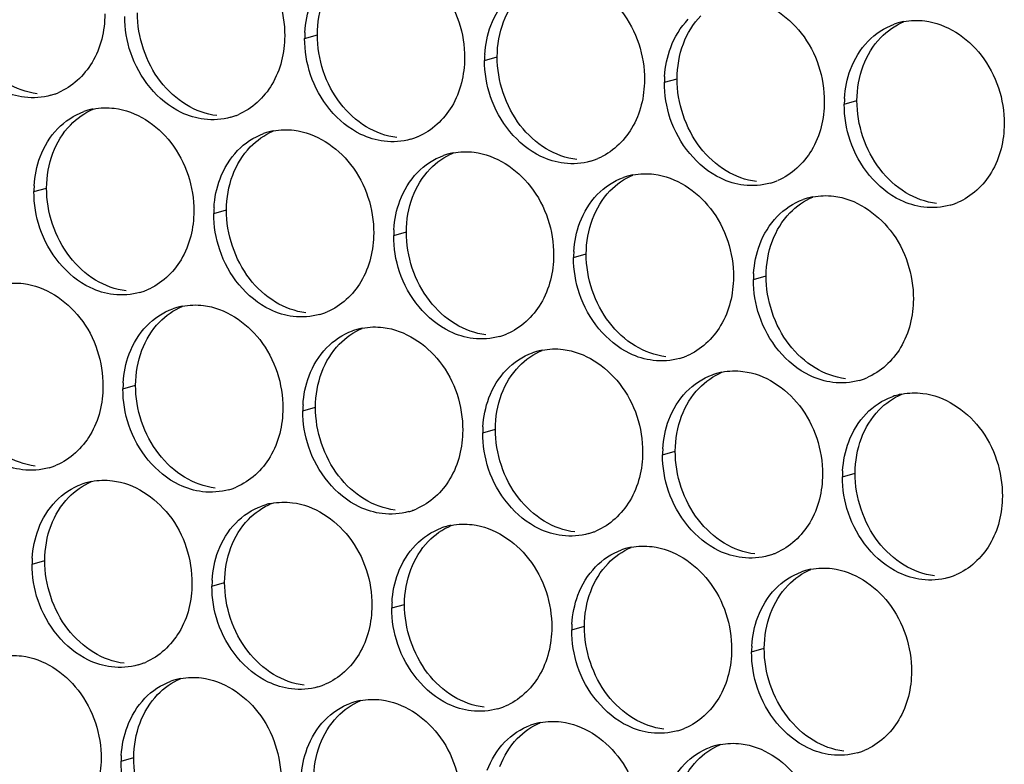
# Paper-space layout '45651_1_3' of a CAD drawing. Header units: millimetres. Extents: x -231 to 594, y 0 to 420.
# Tile 227 of 247: x 145.95 to 154.27, y 266.06 to 272.35. Entities that reach past the tile are written whole.
import ezdxf

# ---------------------------------------------------------------- set-up
doc = ezdxf.new("R2010")
doc.units = ezdxf.units.MM
doc.header["$LTSCALE"] = 32.67
doc.layers.add('02___PRT_ALL_AXES', color=7, linetype='CONTINUOUS')

psp = doc.layouts.new('45651_1_3')

# ---------------------------------------------------------------- linework, layer by layer
at = {"layer": '02___PRT_ALL_AXES', "color": 7, "linetype": 'CONTINUOUS'}
for p, q in [((148.362, 272.1909), (148.4692, 272.2216)), ((149.8816, 272.0054), (149.9888, 272.0361)), ((151.4012, 271.8199), (151.5084, 271.8506)), ((152.9208, 271.6345), (153.028, 271.6651)), ((146.0749, 270.8967), (146.1821, 270.9273)), ((147.5945, 270.7112), (147.7017, 270.7419)), ((149.1141, 270.5257), (149.2213, 270.5564)), ((150.6336, 270.3402), (150.7408, 270.3709)), ((152.1532, 270.1548), (152.2604, 270.1854)), ((146.8269, 269.2315), (146.9341, 269.2622)), ((148.3465, 269.046), (148.4537, 269.0767)), ((149.8661, 268.8605), (149.9733, 268.8912)), ((151.3857, 268.6751), (151.4929, 268.7057)), ((152.9052, 268.4896), (153.0124, 268.5203)), ((146.0593, 267.7518), (146.1665, 267.7825)), ((147.5789, 267.5663), (147.6861, 267.597)), ((149.0985, 267.3808), (149.2057, 267.4115)), ((150.6181, 267.1953), (150.7253, 267.226)), ((152.1377, 267.0099), (152.2449, 267.0405)), ((146.8114, 266.0866), (146.9186, 266.1173))]:
    psp.add_line(p, q, dxfattribs=at)
at = {"layer": '02___PRT_ALL_AXES', "color": 3, "linetype": 'CONTINUOUS'}
for centre, radius, start, end in [((153.5276, 271.7904), 0.5519, 100.97724, 105.93831), ((153.5262, 271.7955), 0.5467, 105.94061, 109.76751), ((149.2539, 272.1865), 0.8918, 176.51802, 179.71686), ((150.7734, 272.001), 0.8918, 176.51802, 179.71686), ((152.293, 271.8155), 0.8918, 176.51802, 179.71686), ((146.0682, 272.236), 0.5467, 285.94061, 289.76751), ((146.0677, 272.2373), 0.5481, 289.77289, 292.73686), ((153.8126, 271.6301), 0.8918, 176.51802, 179.71686), ((146.6803, 271.0577), 0.5467, 105.94061, 109.76751), ((146.6817, 271.0526), 0.5519, 100.97724, 105.93831), ((147.5878, 272.0505), 0.5467, 285.94061, 289.76751), ((147.5873, 272.0518), 0.5481, 289.77289, 292.73686), ((148.1999, 270.8722), 0.5467, 105.94061, 109.76751), ((148.2013, 270.8672), 0.5519, 100.97724, 105.93831), ((149.1074, 271.865), 0.5467, 285.94061, 289.76751), ((149.1068, 271.8664), 0.5481, 289.77289, 292.73686), ((149.7195, 270.6867), 0.5467, 105.94061, 109.76751), ((149.7209, 270.6817), 0.5519, 100.97724, 105.93831), ((150.6264, 271.6809), 0.5481, 289.77289, 292.73686), ((150.627, 271.6796), 0.5467, 285.94061, 289.76751), ((151.2391, 270.5012), 0.5467, 105.94061, 109.76751), ((151.2405, 270.4962), 0.5519, 100.97724, 105.93831), ((146.9667, 270.8923), 0.8918, 176.51802, 179.71686), ((152.1465, 271.4941), 0.5467, 285.94061, 289.76751), ((152.146, 271.4954), 0.5481, 289.77289, 292.73686), ((152.7586, 270.3158), 0.5467, 105.94061, 109.76751), ((152.76, 270.3107), 0.5519, 100.97724, 105.93831), ((148.4863, 270.7068), 0.8918, 176.51802, 179.71686), ((153.6661, 271.3086), 0.5467, 285.94061, 289.76751), ((153.6656, 271.3099), 0.5481, 289.77289, 292.73686), ((150.0059, 270.5213), 0.8918, 176.51802, 179.71686), ((151.5255, 270.3358), 0.8918, 176.51802, 179.71686), ((153.0451, 270.1504), 0.8918, 176.51802, 179.71686), ((146.8202, 270.5708), 0.5467, 285.94061, 289.76751), ((146.8197, 270.5721), 0.5481, 289.77289, 292.73686), ((147.4323, 269.3925), 0.5467, 105.94061, 109.76751), ((147.4337, 269.3874), 0.5519, 100.97724, 105.93831), ((148.3398, 270.3853), 0.5467, 285.94061, 289.76751), ((148.3393, 270.3866), 0.5481, 289.77289, 292.73686), ((148.9519, 269.207), 0.5467, 105.94061, 109.76751), ((148.9533, 269.202), 0.5519, 100.97724, 105.93831), ((149.8594, 270.1999), 0.5467, 285.94061, 289.76751), ((149.8589, 270.2012), 0.5481, 289.77289, 292.73686), ((150.4715, 269.0215), 0.5467, 105.94061, 109.76751), ((150.4729, 269.0165), 0.5519, 100.97724, 105.93831), ((151.3784, 270.0157), 0.5481, 289.77289, 292.73686), ((151.379, 270.0144), 0.5467, 285.94061, 289.76751), ((151.9911, 268.836), 0.5467, 105.94061, 109.76751), ((151.9925, 268.831), 0.5519, 100.97724, 105.93831), ((147.7187, 269.2271), 0.8918, 176.51802, 179.71686), ((152.8986, 269.8289), 0.5467, 285.94061, 289.76751), ((152.898, 269.8302), 0.5481, 289.77289, 292.73686), ((153.5107, 268.6506), 0.5467, 105.94061, 109.76751), ((153.5121, 268.6455), 0.5519, 100.97724, 105.93831), ((149.2383, 269.0416), 0.8918, 176.51802, 179.71686), ((150.7579, 268.8561), 0.8918, 176.51802, 179.71686), ((152.2775, 268.6706), 0.8918, 176.51802, 179.71686), ((146.0521, 269.0924), 0.5481, 289.77289, 292.73686), ((146.0527, 269.0911), 0.5467, 285.94061, 289.76751), ((153.7971, 268.4852), 0.8918, 176.51802, 179.71686), ((146.6648, 267.9128), 0.5467, 105.94061, 109.76751), ((146.6662, 267.9077), 0.5519, 100.97724, 105.93831), ((147.5722, 268.9056), 0.5467, 285.94061, 289.76751), ((147.5717, 268.9069), 0.5481, 289.77289, 292.73686), ((148.1858, 267.7223), 0.5519, 100.97724, 105.93831), ((148.1843, 267.7273), 0.5467, 105.94061, 109.76751), ((149.0918, 268.7201), 0.5467, 285.94061, 289.76751), ((149.0913, 268.7215), 0.5481, 289.77289, 292.73686), ((149.7039, 267.5418), 0.5467, 105.94061, 109.76751), ((149.7053, 267.5368), 0.5519, 100.97724, 105.93831), ((150.6114, 268.5347), 0.5467, 285.94061, 289.76751), ((150.6109, 268.536), 0.5481, 289.77289, 292.73686), ((151.2235, 267.3563), 0.5467, 105.94061, 109.76751), ((151.2249, 267.3513), 0.5519, 100.97724, 105.93831), ((152.1305, 268.3505), 0.5481, 289.77289, 292.73686), ((146.9512, 267.7474), 0.8918, 176.51802, 179.71686), ((152.131, 268.3492), 0.5467, 285.94061, 289.76751), ((152.7431, 267.1709), 0.5467, 105.94061, 109.76751), ((152.7445, 267.1658), 0.5519, 100.97724, 105.93831), ((148.4708, 267.5619), 0.8918, 176.51802, 179.71686), ((153.6506, 268.1637), 0.5467, 285.94061, 289.76751), ((153.6501, 268.165), 0.5481, 289.77289, 292.73686), ((149.9903, 267.3764), 0.8918, 176.51802, 179.71686), ((151.5099, 267.1909), 0.8918, 176.51802, 179.71686), ((153.0295, 267.0055), 0.8918, 176.51802, 179.71686), ((146.8047, 267.4259), 0.5467, 285.94061, 289.76751), ((146.8042, 267.4272), 0.5481, 289.77289, 292.73686), ((147.4168, 266.2476), 0.5467, 105.94061, 109.76751), ((147.4182, 266.2426), 0.5519, 100.97724, 105.93831), ((148.3243, 267.2404), 0.5467, 285.94061, 289.76751), ((148.3237, 267.2418), 0.5481, 289.77289, 292.73686), ((148.9378, 266.0571), 0.5519, 100.97724, 105.93831), ((148.9364, 266.0621), 0.5467, 105.94061, 109.76751), ((149.8438, 267.055), 0.5467, 285.94061, 289.76751), ((149.8433, 267.0563), 0.5481, 289.77289, 292.73686), ((150.4559, 265.8766), 0.5467, 105.94061, 109.76751), ((150.4574, 265.8716), 0.5519, 100.97724, 105.93831), ((151.3634, 266.8695), 0.5467, 285.94061, 289.76751), ((151.3629, 266.8708), 0.5481, 289.77289, 292.73686), ((151.9755, 265.6912), 0.5467, 105.94061, 109.76751), ((151.9769, 265.6861), 0.5519, 100.97724, 105.93831), ((152.8825, 266.6853), 0.5481, 289.77289, 292.73686), ((147.7032, 266.0822), 0.8918, 176.51802, 179.71686), ((152.883, 266.684), 0.5467, 285.94061, 289.76751)]:
    psp.add_arc(centre, radius, start, end, dxfattribs=at)
for points, knots in [([(147.5217, 273.0802), (147.706, 273.0577), (148.0694, 272.8166), (148.1942, 272.4155), (148.1932, 272.2115)], [0, 0, 0, 0, 0.476473, 1, 1, 1, 1]), ([(149.0413, 272.8947), (149.2256, 272.8722), (149.589, 272.6311), (149.7138, 272.23), (149.7128, 272.026)], [0, 0, 0, 0, 0.476473, 1, 1, 1, 1]), ([(150.5609, 272.7092), (150.7452, 272.6867), (151.1086, 272.4456), (151.2334, 272.0446), (151.2324, 271.8406)], [0, 0, 0, 0, 0.476473, 1, 1, 1, 1]), ([(152.0805, 272.5237), (152.2648, 272.5012), (152.6281, 272.2601), (152.753, 271.8591), (152.7519, 271.6551)], [0, 0, 0, 0, 0.476473, 1, 1, 1, 1]), ([(146.6736, 272.397), (146.6729, 272.2557), (146.6099, 271.9795), (146.3974, 271.7812), (146.2795, 271.7318)], [0, 0, 0, 0, 0.525086, 1, 1, 1, 1]), ([(153.6, 272.3383), (153.7843, 272.3158), (154.1477, 272.0747), (154.2725, 271.6736), (154.2715, 271.4696)], [0, 0, 0, 0, 0.476473, 1, 1, 1, 1]), ([(145.9944, 271.6932), (145.9268, 271.7014), (145.6464, 271.7853), (145.4427, 272.0463), (145.3728, 272.2547)], [0, 0, 0, 0, 0.236458, 1, 1, 1, 1]), ([(148.1932, 272.2115), (148.1925, 272.0702), (148.1295, 271.794), (147.917, 271.5957), (147.7991, 271.5463)], [0, 0, 0, 0, 0.525086, 1, 1, 1, 1]), ([(147.5139, 271.5077), (147.4464, 271.516), (147.166, 271.5998), (146.9623, 271.8608), (146.8924, 272.0692)], [0, 0, 0, 0, 0.236458, 1, 1, 1, 1]), ([(149.7128, 272.026), (149.7121, 271.8847), (149.6491, 271.6085), (149.4366, 271.4102), (149.3187, 271.3608)], [0, 0, 0, 0, 0.525086, 1, 1, 1, 1]), ([(149.0335, 271.3222), (148.9659, 271.3305), (148.6856, 271.4143), (148.4819, 271.6753), (148.412, 271.8837)], [0, 0, 0, 0, 0.236458, 1, 1, 1, 1]), ([(151.2324, 271.8406), (151.2317, 271.6993), (151.1687, 271.423), (150.9561, 271.2247), (150.8383, 271.1753)], [0, 0, 0, 0, 0.525086, 1, 1, 1, 1]), ([(150.5531, 271.1368), (150.4855, 271.145), (150.2052, 271.2289), (150.0015, 271.4899), (149.9315, 271.6983)], [0, 0, 0, 0, 0.236458, 1, 1, 1, 1]), ([(146.7541, 271.6005), (146.9384, 271.578), (147.3018, 271.3369), (147.4266, 270.9358), (147.4256, 270.7318)], [0, 0, 0, 0, 0.476473, 1, 1, 1, 1]), ([(152.7519, 271.6551), (152.7512, 271.5138), (152.6883, 271.2376), (152.4757, 271.0393), (152.3579, 270.9899)], [0, 0, 0, 0, 0.525086, 1, 1, 1, 1]), ([(152.0727, 270.9513), (152.0051, 270.9595), (151.7247, 271.0434), (151.5211, 271.3044), (151.4511, 271.5128)], [0, 0, 0, 0, 0.236458, 1, 1, 1, 1]), ([(148.2737, 271.415), (148.458, 271.3925), (148.8214, 271.1514), (148.9462, 270.7503), (148.9452, 270.5463)], [0, 0, 0, 0, 0.476473, 1, 1, 1, 1]), ([(154.2715, 271.4696), (154.2708, 271.3283), (154.2079, 271.0521), (153.9953, 270.8538), (153.8774, 270.8044)], [0, 0, 0, 0, 0.525086, 1, 1, 1, 1]), ([(153.5923, 270.7658), (153.5247, 270.7741), (153.2443, 270.8579), (153.0407, 271.1189), (152.9707, 271.3273)], [0, 0, 0, 0, 0.236458, 1, 1, 1, 1]), ([(149.7933, 271.2295), (149.9776, 271.207), (150.341, 270.9659), (150.4658, 270.5648), (150.4648, 270.3608)], [0, 0, 0, 0, 0.476473, 1, 1, 1, 1]), ([(151.3129, 271.044), (151.4972, 271.0215), (151.8606, 270.7804), (151.9854, 270.3794), (151.9844, 270.1754)], [0, 0, 0, 0, 0.476473, 1, 1, 1, 1]), ([(152.8325, 270.8585), (153.0168, 270.8361), (153.3802, 270.5949), (153.505, 270.1939), (153.504, 269.9899)], [0, 0, 0, 0, 0.476473, 1, 1, 1, 1]), ([(147.4256, 270.7318), (147.4249, 270.5905), (147.362, 270.3143), (147.1494, 270.116), (147.0315, 270.0666)], [0, 0, 0, 0, 0.525086, 1, 1, 1, 1]), ([(146.7464, 270.028), (146.6788, 270.0363), (146.3984, 270.1201), (146.1948, 270.3811), (146.1248, 270.5895)], [0, 0, 0, 0, 0.236458, 1, 1, 1, 1]), ([(148.9452, 270.5463), (148.9445, 270.405), (148.8815, 270.1288), (148.669, 269.9305), (148.5511, 269.8811)], [0, 0, 0, 0, 0.525086, 1, 1, 1, 1]), ([(148.266, 269.8425), (148.1984, 269.8508), (147.918, 269.9346), (147.7144, 270.1956), (147.6444, 270.404)], [0, 0, 0, 0, 0.236458, 1, 1, 1, 1]), ([(150.4648, 270.3608), (150.4641, 270.2195), (150.4011, 269.9433), (150.1886, 269.745), (150.0707, 269.6956)], [0, 0, 0, 0, 0.525086, 1, 1, 1, 1]), ([(149.7855, 269.6571), (149.718, 269.6653), (149.4376, 269.7492), (149.2339, 270.0102), (149.164, 270.2186)], [0, 0, 0, 0, 0.236458, 1, 1, 1, 1]), ([(151.9844, 270.1754), (151.9837, 270.0341), (151.9207, 269.7579), (151.7082, 269.5595), (151.5903, 269.5102)], [0, 0, 0, 0, 0.525086, 1, 1, 1, 1]), ([(145.9866, 270.1207), (146.1709, 270.0983), (146.5343, 269.8571), (146.6591, 269.4561), (146.6581, 269.2521)], [0, 0, 0, 0, 0.476473, 1, 1, 1, 1]), ([(151.3051, 269.4716), (151.2376, 269.4798), (150.9572, 269.5637), (150.7535, 269.8247), (150.6836, 270.0331)], [0, 0, 0, 0, 0.236458, 1, 1, 1, 1]), ([(147.5062, 269.9353), (147.6905, 269.9128), (148.0538, 269.6717), (148.1787, 269.2706), (148.1777, 269.0666)], [0, 0, 0, 0, 0.476473, 1, 1, 1, 1]), ([(153.504, 269.9899), (153.5033, 269.8486), (153.4403, 269.5724), (153.2278, 269.3741), (153.1099, 269.3247)], [0, 0, 0, 0, 0.525086, 1, 1, 1, 1]), ([(152.8247, 269.2861), (152.7571, 269.2944), (152.4768, 269.3782), (152.2731, 269.6392), (152.2031, 269.8476)], [0, 0, 0, 0, 0.236458, 1, 1, 1, 1]), ([(149.0258, 269.7498), (149.2101, 269.7273), (149.5734, 269.4862), (149.6982, 269.0851), (149.6972, 268.8811)], [0, 0, 0, 0, 0.476473, 1, 1, 1, 1]), ([(150.5453, 269.5643), (150.7296, 269.5418), (151.093, 269.3007), (151.2178, 268.8997), (151.2168, 268.6957)], [0, 0, 0, 0, 0.476473, 1, 1, 1, 1]), ([(152.0649, 269.3788), (152.2492, 269.3563), (152.6126, 269.1152), (152.7374, 268.7142), (152.7364, 268.5102)], [0, 0, 0, 0, 0.476473, 1, 1, 1, 1]), ([(146.6581, 269.2521), (146.6574, 269.1108), (146.5944, 268.8346), (146.3819, 268.6363), (146.264, 268.5869)], [0, 0, 0, 0, 0.525086, 1, 1, 1, 1]), ([(153.5845, 269.1934), (153.7688, 269.1709), (154.1322, 268.9298), (154.257, 268.5287), (154.256, 268.3247)], [0, 0, 0, 0, 0.476473, 1, 1, 1, 1]), ([(145.9788, 268.5483), (145.9112, 268.5566), (145.6309, 268.6404), (145.4272, 268.9014), (145.3572, 269.1098)], [0, 0, 0, 0, 0.236458, 1, 1, 1, 1]), ([(148.1777, 269.0666), (148.177, 268.9253), (148.114, 268.6491), (147.9014, 268.4508), (147.7836, 268.4014)], [0, 0, 0, 0, 0.525086, 1, 1, 1, 1]), ([(147.4984, 268.3628), (147.4308, 268.3711), (147.1504, 268.4549), (146.9468, 268.7159), (146.8768, 268.9243)], [0, 0, 0, 0, 0.236458, 1, 1, 1, 1]), ([(149.6972, 268.8811), (149.6965, 268.7398), (149.6336, 268.4636), (149.421, 268.2653), (149.3032, 268.2159)], [0, 0, 0, 0, 0.525086, 1, 1, 1, 1]), ([(149.018, 268.1774), (148.9504, 268.1856), (148.67, 268.2694), (148.4664, 268.5305), (148.3964, 268.7389)], [0, 0, 0, 0, 0.236458, 1, 1, 1, 1]), ([(151.2168, 268.6957), (151.2161, 268.5544), (151.1531, 268.2782), (150.9406, 268.0798), (150.8227, 268.0305)], [0, 0, 0, 0, 0.525086, 1, 1, 1, 1]), ([(150.5376, 267.9919), (150.47, 268.0001), (150.1896, 268.084), (149.986, 268.345), (149.916, 268.5534)], [0, 0, 0, 0, 0.236458, 1, 1, 1, 1]), ([(152.7364, 268.5102), (152.7357, 268.3689), (152.6727, 268.0927), (152.4602, 267.8944), (152.3423, 267.845)], [0, 0, 0, 0, 0.525086, 1, 1, 1, 1]), ([(146.7386, 268.4556), (146.9229, 268.4331), (147.2863, 268.192), (147.4111, 267.7909), (147.4101, 267.5869)], [0, 0, 0, 0, 0.476473, 1, 1, 1, 1]), ([(152.0571, 267.8064), (151.9896, 267.8146), (151.7092, 267.8985), (151.5055, 268.1595), (151.4356, 268.3679)], [0, 0, 0, 0, 0.236458, 1, 1, 1, 1]), ([(148.2582, 268.2701), (148.4425, 268.2476), (148.8059, 268.0065), (148.9307, 267.6054), (148.9297, 267.4014)], [0, 0, 0, 0, 0.476473, 1, 1, 1, 1]), ([(154.256, 268.3247), (154.2553, 268.1834), (154.1923, 267.9072), (153.9798, 267.7089), (153.8619, 267.6595)], [0, 0, 0, 0, 0.525086, 1, 1, 1, 1]), ([(153.5767, 267.6209), (153.5092, 267.6292), (153.2288, 267.713), (153.0251, 267.974), (152.9552, 268.1824)], [0, 0, 0, 0, 0.236458, 1, 1, 1, 1]), ([(149.7778, 268.0846), (149.9621, 268.0621), (150.3255, 267.821), (150.4503, 267.42), (150.4493, 267.216)], [0, 0, 0, 0, 0.476473, 1, 1, 1, 1]), ([(151.2974, 267.8991), (151.4817, 267.8766), (151.845, 267.6355), (151.9698, 267.2345), (151.9688, 267.0305)], [0, 0, 0, 0, 0.476473, 1, 1, 1, 1]), ([(152.8169, 267.7137), (153.0012, 267.6912), (153.3646, 267.4501), (153.4894, 267.049), (153.4884, 266.845)], [0, 0, 0, 0, 0.476473, 1, 1, 1, 1]), ([(147.4101, 267.5869), (147.4094, 267.4456), (147.3464, 267.1694), (147.1339, 266.9711), (147.016, 266.9217)], [0, 0, 0, 0, 0.525086, 1, 1, 1, 1]), ([(146.7308, 266.8831), (146.6633, 266.8914), (146.3829, 266.9752), (146.1792, 267.2362), (146.1093, 267.4446)], [0, 0, 0, 0, 0.236458, 1, 1, 1, 1]), ([(148.9297, 267.4014), (148.929, 267.2601), (148.866, 266.9839), (148.6535, 266.7856), (148.5356, 266.7362)], [0, 0, 0, 0, 0.525086, 1, 1, 1, 1]), ([(148.2504, 266.6976), (148.1828, 266.7059), (147.9025, 266.7897), (147.6988, 267.0508), (147.6289, 267.2592)], [0, 0, 0, 0, 0.236458, 1, 1, 1, 1]), ([(150.4493, 267.216), (150.4486, 267.0747), (150.3856, 266.7984), (150.173, 266.6001), (150.0552, 266.5507)], [0, 0, 0, 0, 0.525086, 1, 1, 1, 1]), ([(149.77, 266.5122), (149.7024, 266.5204), (149.422, 266.6043), (149.2184, 266.8653), (149.1484, 267.0737)], [0, 0, 0, 0, 0.236458, 1, 1, 1, 1]), ([(151.9688, 267.0305), (151.9681, 266.8892), (151.9052, 266.613), (151.6926, 266.4147), (151.5748, 266.3653)], [0, 0, 0, 0, 0.525086, 1, 1, 1, 1]), ([(145.971, 266.9759), (146.1553, 266.9534), (146.5187, 266.7123), (146.6435, 266.3112), (146.6425, 266.1072)], [0, 0, 0, 0, 0.476473, 1, 1, 1, 1]), ([(151.2896, 266.3267), (151.222, 266.3349), (150.9416, 266.4188), (150.738, 266.6798), (150.668, 266.8882)], [0, 0, 0, 0, 0.236458, 1, 1, 1, 1]), ([(153.4884, 266.845), (153.4877, 266.7037), (153.4247, 266.4275), (153.2122, 266.2292), (153.0943, 266.1798)], [0, 0, 0, 0, 0.525086, 1, 1, 1, 1]), ([(147.4906, 266.7904), (147.6749, 266.7679), (148.0383, 266.5268), (148.1631, 266.1257), (148.1621, 265.9217)], [0, 0, 0, 0, 0.476473, 1, 1, 1, 1]), ([(152.8092, 266.1412), (152.7416, 266.1495), (152.4612, 266.2333), (152.2576, 266.4943), (152.1876, 266.7027)], [0, 0, 0, 0, 0.236458, 1, 1, 1, 1]), ([(149.0102, 266.6049), (149.1945, 266.5824), (149.5579, 266.3413), (149.6827, 265.9402), (149.6817, 265.7362)], [0, 0, 0, 0, 0.476473, 1, 1, 1, 1]), ([(150.5298, 266.4194), (150.7141, 266.3969), (151.0775, 266.1558), (151.2023, 265.7548), (151.2013, 265.5508)], [0, 0, 0, 0, 0.476473, 1, 1, 1, 1]), ([(152.0494, 266.234), (152.2337, 266.2115), (152.5971, 265.9704), (152.7219, 265.5693), (152.7209, 265.3653)], [0, 0, 0, 0, 0.476473, 1, 1, 1, 1]), ([(146.6425, 266.1072), (146.6418, 265.9659), (146.5788, 265.6897), (146.3663, 265.4914), (146.2484, 265.442)], [0, 0, 0, 0, 0.525086, 1, 1, 1, 1])]:
    psp.add_open_spline(points, degree=3, knots=knots, dxfattribs=at)
at = {"layer": '02___PRT_ALL_AXES', "color": 7, "linetype": 'CONTINUOUS'}
for points in [[(148.4692, 272.2216), (148.4697, 272.3213), (148.487, 272.4228), (148.5221, 272.5162)], [(150.0417, 272.3307), (150.0745, 272.4179), (150.1247, 272.5009), (150.1894, 272.5679)], [(147.1447, 271.827), (147.0199, 271.9883), (146.9486, 272.2031), (146.9497, 272.4071)], [(149.9888, 272.0361), (149.9893, 272.1359), (150.0066, 272.2373), (150.0417, 272.3307)], [(151.5613, 272.1452), (151.5941, 272.2324), (151.6443, 272.3154), (151.709, 272.3824)], [(153.2285, 272.1969), (153.283, 272.2533), (153.3498, 272.3001), (153.4221, 272.3304)], [(148.6643, 271.6415), (148.5395, 271.8029), (148.4682, 272.0176), (148.4692, 272.2216)], [(153.0809, 271.9597), (153.1137, 272.0469), (153.1638, 272.13), (153.2285, 272.1969)], [(151.5084, 271.8506), (151.5089, 271.9504), (151.5262, 272.0518), (151.5613, 272.1452)], [(150.1839, 271.456), (150.0591, 271.6174), (149.9878, 271.8321), (149.9888, 272.0361)], [(153.028, 271.6651), (153.0285, 271.7649), (153.0457, 271.8664), (153.0809, 271.9597)], [(151.7035, 271.2705), (151.5787, 271.4319), (151.5074, 271.6466), (151.5084, 271.8506)], [(146.1016, 271.7239), (146.0109, 271.7349), (145.9215, 271.768), (145.8434, 271.8153)], [(147.363, 271.6298), (147.2791, 271.6806), (147.2047, 271.7494), (147.1447, 271.827)], [(153.2231, 271.0851), (153.0982, 271.2464), (153.027, 271.4611), (153.028, 271.6651)], [(146.3826, 271.4591), (146.4371, 271.5155), (146.5039, 271.5623), (146.5762, 271.5926)], [(147.6211, 271.5384), (147.5305, 271.5495), (147.4411, 271.5825), (147.363, 271.6298)], [(148.8826, 271.4443), (148.7987, 271.4951), (148.7243, 271.5639), (148.6643, 271.6415)], [(146.235, 271.2219), (146.2678, 271.3091), (146.3179, 271.3922), (146.3826, 271.4591)], [(149.1407, 271.3529), (149.0501, 271.364), (148.9606, 271.397), (148.8826, 271.4443)], [(150.4021, 271.2588), (150.3183, 271.3096), (150.2439, 271.3785), (150.1839, 271.456)], [(147.9022, 271.2737), (147.9567, 271.33), (148.0235, 271.3768), (148.0958, 271.4071)], [(147.7546, 271.0365), (147.7874, 271.1236), (147.8375, 271.2067), (147.9022, 271.2737)], [(150.6603, 271.1674), (150.5697, 271.1785), (150.4802, 271.2115), (150.4021, 271.2588)], [(151.9217, 271.0734), (151.8379, 271.1242), (151.7635, 271.193), (151.7035, 271.2705)], [(146.1821, 270.9273), (146.1826, 271.0271), (146.1998, 271.1286), (146.235, 271.2219)], [(149.4218, 271.0882), (149.4762, 271.1445), (149.5431, 271.1913), (149.6153, 271.2216)], [(149.2742, 270.851), (149.307, 270.9382), (149.3571, 271.0212), (149.4218, 271.0882)], [(153.4413, 270.8879), (153.3575, 270.9387), (153.283, 271.0075), (153.2231, 271.0851)], [(147.7017, 270.7419), (147.7022, 270.8416), (147.7194, 270.9431), (147.7546, 271.0365)], [(150.9414, 270.9027), (150.9958, 270.9591), (151.0627, 271.0058), (151.1349, 271.0361)], [(152.1799, 270.982), (152.0893, 270.993), (151.9998, 271.0261), (151.9217, 271.0734)], [(146.3772, 270.3473), (146.2523, 270.5086), (146.1811, 270.7233), (146.1821, 270.9273)], [(149.2213, 270.5564), (149.2217, 270.6562), (149.239, 270.7576), (149.2742, 270.851)], [(150.7937, 270.6655), (150.8265, 270.7527), (150.8767, 270.8357), (150.9414, 270.9027)], [(152.461, 270.7172), (152.5154, 270.7736), (152.5822, 270.8204), (152.6545, 270.8506)], [(153.6995, 270.7965), (153.6089, 270.8075), (153.5194, 270.8406), (153.4413, 270.8879)], [(147.8967, 270.1618), (147.7719, 270.3231), (147.7007, 270.5379), (147.7017, 270.7419)], [(152.3133, 270.48), (152.3461, 270.5672), (152.3963, 270.6502), (152.461, 270.7172)], [(150.7408, 270.3709), (150.7413, 270.4707), (150.7586, 270.5721), (150.7937, 270.6655)], [(149.4163, 269.9763), (149.2915, 270.1377), (149.2202, 270.3524), (149.2213, 270.5564)], [(152.2604, 270.1854), (152.2609, 270.2852), (152.2782, 270.3867), (152.3133, 270.48)], [(146.5954, 270.1501), (146.5116, 270.2009), (146.4371, 270.2697), (146.3772, 270.3473)], [(150.9359, 269.7908), (150.8111, 269.9522), (150.7398, 270.1669), (150.7408, 270.3709)], [(152.4555, 269.6054), (152.3307, 269.7667), (152.2594, 269.9814), (152.2604, 270.1854)], [(146.8536, 270.0587), (146.763, 270.0697), (146.6735, 270.1028), (146.5954, 270.1501)], [(148.115, 269.9646), (148.0311, 270.0154), (147.9567, 270.0842), (147.8967, 270.1618)], [(147.1347, 269.794), (147.1891, 269.8503), (147.2559, 269.8971), (147.3282, 269.9274)], [(148.3732, 269.8732), (148.2825, 269.8843), (148.1931, 269.9173), (148.115, 269.9646)], [(149.6346, 269.7791), (149.5507, 269.8299), (149.4763, 269.8988), (149.4163, 269.9763)], [(146.987, 269.5568), (147.0198, 269.6439), (147.07, 269.727), (147.1347, 269.794)], [(149.8927, 269.6877), (149.8021, 269.6988), (149.7127, 269.7318), (149.6346, 269.7791)], [(151.1542, 269.5937), (151.0703, 269.6445), (150.9959, 269.7133), (150.9359, 269.7908)], [(148.6543, 269.6085), (148.7087, 269.6648), (148.7755, 269.7116), (148.8478, 269.7419)], [(148.5066, 269.3713), (148.5394, 269.4584), (148.5895, 269.5415), (148.6543, 269.6085)], [(151.4123, 269.5023), (151.3217, 269.5133), (151.2322, 269.5464), (151.1542, 269.5937)], [(152.6738, 269.4082), (152.5899, 269.459), (152.5155, 269.5278), (152.4555, 269.6054)], [(146.9341, 269.2622), (146.9346, 269.3619), (146.9519, 269.4634), (146.987, 269.5568)], [(150.1738, 269.423), (150.2283, 269.4794), (150.2951, 269.5261), (150.3674, 269.5564)], [(150.0262, 269.1858), (150.059, 269.273), (150.1091, 269.356), (150.1738, 269.423)], [(148.4537, 269.0767), (148.4542, 269.1765), (148.4714, 269.2779), (148.5066, 269.3713)], [(151.6934, 269.2375), (151.7479, 269.2939), (151.8147, 269.3407), (151.8869, 269.3709)], [(152.9319, 269.3168), (152.8413, 269.3278), (152.7518, 269.3609), (152.6738, 269.4082)], [(147.1292, 268.6821), (147.0044, 268.8434), (146.9331, 269.0582), (146.9341, 269.2622)], [(149.9733, 268.8912), (149.9738, 268.991), (149.991, 269.0924), (150.0262, 269.1858)], [(151.5458, 269.0003), (151.5786, 269.0875), (151.6287, 269.1705), (151.6934, 269.2375)], [(153.213, 269.0521), (153.2674, 269.1084), (153.3343, 269.1552), (153.4065, 269.1855)], [(148.6488, 268.4966), (148.5239, 268.658), (148.4527, 268.8727), (148.4537, 269.0767)], [(153.0653, 268.8149), (153.0982, 268.902), (153.1483, 268.9851), (153.213, 269.0521)], [(151.4929, 268.7057), (151.4934, 268.8055), (151.5106, 268.907), (151.5458, 269.0003)], [(150.1683, 268.3111), (150.0435, 268.4725), (149.9723, 268.6872), (149.9733, 268.8912)], [(153.0124, 268.5203), (153.0129, 268.62), (153.0302, 268.7215), (153.0653, 268.8149)], [(146.086, 268.579), (145.9954, 268.59), (145.9059, 268.6231), (145.8279, 268.6704)], [(147.3474, 268.4849), (147.2636, 268.5357), (147.1892, 268.6045), (147.1292, 268.6821)], [(151.6879, 268.1256), (151.5631, 268.287), (151.4919, 268.5017), (151.4929, 268.7057)], [(153.2075, 267.9402), (153.0827, 268.1015), (153.0114, 268.3163), (153.0124, 268.5203)], [(146.3671, 268.3143), (146.4215, 268.3706), (146.4884, 268.4174), (146.5606, 268.4477)], [(147.6056, 268.3935), (147.515, 268.4046), (147.4255, 268.4376), (147.3474, 268.4849)], [(148.867, 268.2994), (148.7832, 268.3502), (148.7087, 268.419), (148.6488, 268.4966)], [(146.2194, 268.0771), (146.2523, 268.1642), (146.3024, 268.2473), (146.3671, 268.3143)], [(147.8867, 268.1288), (147.9411, 268.1851), (148.0079, 268.2319), (148.0802, 268.2622)], [(149.1252, 268.208), (149.0346, 268.2191), (148.9451, 268.2521), (148.867, 268.2994)], [(150.3866, 268.1139), (150.3027, 268.1648), (150.2283, 268.2336), (150.1683, 268.3111)], [(147.739, 267.8916), (147.7718, 267.9787), (147.822, 268.0618), (147.8867, 268.1288)], [(150.6448, 268.0226), (150.5541, 268.0336), (150.4647, 268.0666), (150.3866, 268.1139)], [(151.9062, 267.9285), (151.8223, 267.9793), (151.7479, 268.0481), (151.6879, 268.1256)], [(146.1665, 267.7825), (146.167, 267.8822), (146.1843, 267.9837), (146.2194, 268.0771)], [(149.4063, 267.9433), (149.4607, 267.9997), (149.5275, 268.0464), (149.5998, 268.0767)], [(149.2586, 267.7061), (149.2914, 267.7933), (149.3416, 267.8763), (149.4063, 267.9433)], [(152.1643, 267.8371), (152.0737, 267.8481), (151.9843, 267.8812), (151.9062, 267.9285)], [(153.4258, 267.743), (153.3419, 267.7938), (153.2675, 267.8626), (153.2075, 267.9402)], [(147.6861, 267.597), (147.6866, 267.6967), (147.7039, 267.7982), (147.739, 267.8916)], [(150.9259, 267.7578), (150.9803, 267.8142), (151.0471, 267.861), (151.1194, 267.8912)], [(146.3616, 267.2024), (146.2368, 267.3637), (146.1655, 267.5785), (146.1665, 267.7825)], [(150.7782, 267.5206), (150.811, 267.6078), (150.8612, 267.6908), (150.9259, 267.7578)], [(149.2057, 267.4115), (149.2062, 267.5113), (149.2235, 267.6127), (149.2586, 267.7061)], [(152.4454, 267.5723), (152.4999, 267.6287), (152.5667, 267.6755), (152.639, 267.7058)], [(153.6839, 267.6516), (153.5933, 267.6627), (153.5038, 267.6957), (153.4258, 267.743)], [(147.8812, 267.0169), (147.7564, 267.1783), (147.6851, 267.393), (147.6861, 267.597)], [(150.7253, 267.226), (150.7258, 267.3258), (150.743, 267.4273), (150.7782, 267.5206)], [(152.2978, 267.3351), (152.3306, 267.4223), (152.3807, 267.5054), (152.4454, 267.5723)], [(149.4008, 266.8314), (149.276, 266.9928), (149.2047, 267.2075), (149.2057, 267.4115)], [(152.2449, 267.0405), (152.2454, 267.1403), (152.2626, 267.2418), (152.2978, 267.3351)], [(146.5799, 267.0052), (146.496, 267.056), (146.4216, 267.1248), (146.3616, 267.2024)], [(150.9204, 266.6459), (150.7956, 266.8073), (150.7243, 267.022), (150.7253, 267.226)], [(148.0995, 266.8197), (148.0156, 266.8705), (147.9412, 266.9393), (147.8812, 267.0169)], [(152.4399, 266.4605), (152.3151, 266.6218), (152.2439, 266.8366), (152.2449, 267.0405)], [(146.838, 266.9138), (146.7474, 266.9249), (146.6579, 266.9579), (146.5799, 267.0052)], [(147.1191, 266.6491), (147.1736, 266.7054), (147.2404, 266.7522), (147.3126, 266.7825)], [(148.3576, 266.7283), (148.267, 266.7394), (148.1775, 266.7724), (148.0995, 266.8197)], [(149.619, 266.6342), (149.5352, 266.685), (149.4608, 266.7539), (149.4008, 266.8314)], [(146.9715, 266.4119), (147.0043, 266.499), (147.0544, 266.5821), (147.1191, 266.6491)], [(148.6387, 266.4636), (148.6931, 266.52), (148.76, 266.5667), (148.8322, 266.597)], [(149.8772, 266.5428), (149.7866, 266.5539), (149.6971, 266.5869), (149.619, 266.6342)], [(151.1386, 266.4488), (151.0548, 266.4996), (150.9803, 266.5684), (150.9204, 266.6459)], [(148.491, 266.2264), (148.5239, 266.3136), (148.574, 266.3966), (148.6387, 266.4636)], [(151.3968, 266.3574), (151.3062, 266.3684), (151.2167, 266.4015), (151.1386, 266.4488)], [(152.6582, 266.2633), (152.5744, 266.3141), (152.4999, 266.3829), (152.4399, 266.4605)], [(146.9186, 266.1173), (146.9191, 266.217), (146.9363, 266.3185), (146.9715, 266.4119)], [(150.1583, 266.2781), (150.2127, 266.3345), (150.2796, 266.3812), (150.3518, 266.4115)], [(150.0106, 266.0409), (150.0434, 266.1281), (150.0936, 266.2111), (150.1583, 266.2781)], [(152.9164, 266.1719), (152.8258, 266.183), (152.7363, 266.216), (152.6582, 266.2633)], [(148.4381, 265.9318), (148.4386, 266.0316), (148.4559, 266.133), (148.491, 266.2264)], [(151.6779, 266.0926), (151.7323, 266.149), (151.7991, 266.1958), (151.8714, 266.2261)], [(147.1136, 265.5372), (146.9888, 265.6986), (146.9176, 265.9133), (146.9186, 266.1173)], [(151.5302, 265.8554), (151.563, 265.9426), (151.6132, 266.0257), (151.6779, 266.0926)]]:
    psp.add_open_spline(points, degree=3, dxfattribs=at)
at = {"layer": '02___PRT_ALL_AXES', "color": 3, "linetype": 'CONTINUOUS'}
for points in [[(149.9345, 272.3), (149.9673, 272.3872), (150.0175, 272.4702), (150.0822, 272.5372)], [(148.3637, 272.2407), (148.3687, 272.3239), (148.3856, 272.4075), (148.4149, 272.4855)], [(146.8924, 272.0692), (146.8594, 272.1676), (146.8419, 272.2726), (146.8425, 272.3764)], [(151.4541, 272.1145), (151.4869, 272.2017), (151.5371, 272.2848), (151.6018, 272.3517)], [(153.4225, 272.3323), (153.4806, 272.3435), (153.5413, 272.3454), (153.6, 272.3383)], [(149.8833, 272.0552), (149.8883, 272.1384), (149.9051, 272.222), (149.9345, 272.3)], [(153.1213, 272.1663), (153.1822, 272.2293), (153.2589, 272.2803), (153.3413, 272.31)], [(148.412, 271.8837), (148.379, 271.9821), (148.3615, 272.0872), (148.362, 272.1909)], [(152.9737, 271.9291), (153.0065, 272.0162), (153.0566, 272.0993), (153.1213, 272.1663)], [(151.4028, 271.8697), (151.4079, 271.9529), (151.4247, 272.0365), (151.4541, 272.1145)], [(149.9315, 271.6983), (149.8985, 271.7966), (149.8811, 271.9017), (149.8816, 272.0054)], [(152.9224, 271.6842), (152.9275, 271.7675), (152.9443, 271.851), (152.9737, 271.9291)], [(151.4511, 271.5128), (151.4181, 271.6111), (151.4007, 271.7162), (151.4012, 271.8199)], [(146.2184, 271.7103), (146.1463, 271.6897), (146.0687, 271.6841), (145.9944, 271.6932)], [(146.5766, 271.5945), (146.6347, 271.6057), (146.6954, 271.6076), (146.7541, 271.6005)], [(152.9707, 271.3273), (152.9377, 271.4257), (152.9203, 271.5307), (152.9208, 271.6345)], [(146.2754, 271.4285), (146.3363, 271.4915), (146.413, 271.5425), (146.4954, 271.5722)], [(147.7379, 271.5248), (147.6659, 271.5043), (147.5883, 271.4986), (147.5139, 271.5077)], [(146.1278, 271.1913), (146.1606, 271.2784), (146.2107, 271.3615), (146.2754, 271.4285)], [(148.0962, 271.409), (148.1543, 271.4203), (148.215, 271.4222), (148.2737, 271.415)], [(147.795, 271.243), (147.8559, 271.306), (147.9326, 271.3571), (148.015, 271.3867)], [(149.2575, 271.3393), (149.1855, 271.3188), (149.1079, 271.3132), (149.0335, 271.3222)], [(146.0765, 270.9464), (146.0816, 271.0297), (146.0984, 271.1132), (146.1278, 271.1913)], [(147.6474, 271.0058), (147.6802, 271.093), (147.7303, 271.176), (147.795, 271.243)], [(149.3146, 271.0575), (149.3755, 271.1205), (149.4522, 271.1716), (149.5346, 271.2012)], [(149.6158, 271.2235), (149.6739, 271.2348), (149.7345, 271.2367), (149.7933, 271.2295)], [(150.7771, 271.1539), (150.7051, 271.1333), (150.6274, 271.1277), (150.5531, 271.1368)], [(147.5961, 270.7609), (147.6012, 270.8442), (147.618, 270.9278), (147.6474, 271.0058)], [(149.167, 270.8203), (149.1998, 270.9075), (149.2499, 270.9905), (149.3146, 271.0575)], [(150.8342, 270.872), (150.895, 270.935), (150.9717, 270.9861), (151.0542, 271.0157)], [(151.1354, 271.038), (151.1935, 271.0493), (151.2541, 271.0512), (151.3129, 271.044)], [(152.2967, 270.9684), (152.2247, 270.9478), (152.147, 270.9422), (152.0727, 270.9513)], [(146.1248, 270.5895), (146.0918, 270.6879), (146.0744, 270.7929), (146.0749, 270.8967)], [(150.6865, 270.6348), (150.7194, 270.722), (150.7695, 270.805), (150.8342, 270.872)], [(152.6549, 270.8526), (152.7131, 270.8638), (152.7737, 270.8657), (152.8325, 270.8585)], [(149.1157, 270.5755), (149.1208, 270.6587), (149.1376, 270.7423), (149.167, 270.8203)], [(152.3538, 270.6866), (152.4146, 270.7496), (152.4913, 270.8006), (152.5737, 270.8302)], [(153.8163, 270.7829), (153.7443, 270.7624), (153.6666, 270.7567), (153.5923, 270.7658)], [(147.6444, 270.404), (147.6114, 270.5024), (147.594, 270.6075), (147.5945, 270.7112)], [(152.2061, 270.4494), (152.2389, 270.5365), (152.2891, 270.6196), (152.3538, 270.6866)], [(150.6353, 270.39), (150.6403, 270.4732), (150.6572, 270.5568), (150.6865, 270.6348)], [(149.164, 270.2186), (149.131, 270.3169), (149.1135, 270.422), (149.1141, 270.5257)], [(152.1549, 270.2045), (152.1599, 270.2877), (152.1767, 270.3713), (152.2061, 270.4494)], [(150.6836, 270.0331), (150.6506, 270.1314), (150.6331, 270.2365), (150.6336, 270.3402)], [(145.809, 270.1148), (145.8672, 270.126), (145.9278, 270.1279), (145.9866, 270.1207)], [(152.2031, 269.8476), (152.1701, 269.9459), (152.1527, 270.051), (152.1532, 270.1548)], [(146.9704, 270.0451), (146.8984, 270.0245), (146.8207, 270.0189), (146.7464, 270.028)], [(147.3286, 269.9293), (147.3868, 269.9406), (147.4474, 269.9424), (147.5062, 269.9353)], [(147.0275, 269.7633), (147.0883, 269.8263), (147.165, 269.8773), (147.2474, 269.907)], [(148.49, 269.8596), (148.418, 269.8391), (148.3403, 269.8335), (148.266, 269.8425)], [(146.8798, 269.5261), (146.9126, 269.6132), (146.9628, 269.6963), (147.0275, 269.7633)], [(148.8482, 269.7438), (148.9063, 269.7551), (148.967, 269.757), (149.0258, 269.7498)], [(148.5471, 269.5778), (148.6079, 269.6408), (148.6846, 269.6919), (148.767, 269.7215)], [(150.0095, 269.6742), (149.9375, 269.6536), (149.8599, 269.648), (149.7855, 269.6571)], [(146.8285, 269.2812), (146.8336, 269.3645), (146.8504, 269.448), (146.8798, 269.5261)], [(148.3994, 269.3406), (148.4322, 269.4278), (148.4824, 269.5108), (148.5471, 269.5778)], [(150.0666, 269.3923), (150.1275, 269.4553), (150.2042, 269.5064), (150.2866, 269.536)], [(150.3678, 269.5583), (150.4259, 269.5696), (150.4866, 269.5715), (150.5453, 269.5643)], [(151.5291, 269.4887), (151.4571, 269.4681), (151.3795, 269.4625), (151.3051, 269.4716)], [(148.3481, 269.0958), (148.3532, 269.179), (148.37, 269.2626), (148.3994, 269.3406)], [(149.919, 269.1551), (149.9518, 269.2423), (150.0019, 269.3253), (150.0666, 269.3923)], [(151.5862, 269.2069), (151.6471, 269.2698), (151.7238, 269.3209), (151.8062, 269.3505)], [(151.8874, 269.3729), (151.9455, 269.3841), (152.0061, 269.386), (152.0649, 269.3788)], [(153.0487, 269.3032), (152.9767, 269.2826), (152.899, 269.277), (152.8247, 269.2861)], [(146.8768, 268.9243), (146.8438, 269.0227), (146.8264, 269.1278), (146.8269, 269.2315)], [(151.4386, 268.9697), (151.4714, 269.0568), (151.5215, 269.1399), (151.5862, 269.2069)], [(153.407, 269.1874), (153.4651, 269.1987), (153.5257, 269.2005), (153.5845, 269.1934)], [(149.8677, 268.9103), (149.8728, 268.9935), (149.8896, 269.0771), (149.919, 269.1551)], [(153.1058, 269.0214), (153.1666, 269.0844), (153.2433, 269.1354), (153.3258, 269.1651)], [(148.3964, 268.7389), (148.3634, 268.8372), (148.346, 268.9423), (148.3465, 269.046)], [(152.9581, 268.7842), (152.991, 268.8713), (153.0411, 268.9544), (153.1058, 269.0214)], [(151.3873, 268.7248), (151.3924, 268.808), (151.4092, 268.8916), (151.4386, 268.9697)], [(149.916, 268.5534), (149.883, 268.6517), (149.8656, 268.7568), (149.8661, 268.8605)], [(152.9069, 268.5393), (152.9119, 268.6226), (152.9288, 268.7061), (152.9581, 268.7842)], [(151.4356, 268.3679), (151.4026, 268.4662), (151.3852, 268.5713), (151.3857, 268.6751)], [(146.2028, 268.5654), (146.1308, 268.5448), (146.0531, 268.5392), (145.9788, 268.5483)], [(146.2599, 268.2836), (146.3207, 268.3466), (146.3974, 268.3976), (146.4799, 268.4273)], [(146.5611, 268.4496), (146.6192, 268.4609), (146.6798, 268.4627), (146.7386, 268.4556)], [(152.9552, 268.1824), (152.9222, 268.2808), (152.9047, 268.3859), (152.9052, 268.4896)], [(147.7224, 268.3799), (147.6504, 268.3594), (147.5727, 268.3538), (147.4984, 268.3628)], [(146.1122, 268.0464), (146.1451, 268.1335), (146.1952, 268.2166), (146.2599, 268.2836)], [(148.0807, 268.2641), (148.1388, 268.2754), (148.1994, 268.2773), (148.2582, 268.2701)], [(147.7795, 268.0981), (147.8403, 268.1611), (147.917, 268.2122), (147.9994, 268.2418)], [(149.242, 268.1945), (149.17, 268.1739), (149.0923, 268.1683), (149.018, 268.1774)], [(147.6318, 267.8609), (147.6646, 267.9481), (147.7148, 268.0311), (147.7795, 268.0981)], [(149.6002, 268.0786), (149.6584, 268.0899), (149.719, 268.0918), (149.7778, 268.0846)], [(146.061, 267.8015), (146.066, 267.8848), (146.0829, 267.9683), (146.1122, 268.0464)], [(149.2991, 267.9126), (149.3599, 267.9756), (149.4366, 268.0267), (149.519, 268.0563)], [(150.7616, 268.009), (150.6896, 267.9884), (150.6119, 267.9828), (150.5376, 267.9919)], [(147.5806, 267.6161), (147.5856, 267.6993), (147.6025, 267.7829), (147.6318, 267.8609)], [(149.1514, 267.6754), (149.1842, 267.7626), (149.2344, 267.8456), (149.2991, 267.9126)], [(150.8187, 267.7271), (150.8795, 267.7901), (150.9562, 267.8412), (151.0386, 267.8708)], [(151.1198, 267.8931), (151.1779, 267.9044), (151.2386, 267.9063), (151.2974, 267.8991)], [(152.2811, 267.8235), (152.2091, 267.8029), (152.1315, 267.7973), (152.0571, 267.8064)], [(146.1093, 267.4446), (146.0763, 267.543), (146.0588, 267.6481), (146.0593, 267.7518)], [(149.1002, 267.4306), (149.1052, 267.5138), (149.122, 267.5974), (149.1514, 267.6754)], [(150.671, 267.4899), (150.7038, 267.5771), (150.754, 267.6602), (150.8187, 267.7271)], [(152.3382, 267.5417), (152.3991, 267.6047), (152.4758, 267.6557), (152.5582, 267.6854)], [(152.6394, 267.7077), (152.6975, 267.719), (152.7582, 267.7208), (152.8169, 267.7137)], [(153.8007, 267.638), (153.7287, 267.6175), (153.6511, 267.6118), (153.5767, 267.6209)], [(147.6289, 267.2592), (147.5958, 267.3575), (147.5784, 267.4626), (147.5789, 267.5663)], [(152.1906, 267.3045), (152.2234, 267.3916), (152.2735, 267.4747), (152.3382, 267.5417)], [(150.6197, 267.2451), (150.6248, 267.3283), (150.6416, 267.4119), (150.671, 267.4899)], [(149.1484, 267.0737), (149.1154, 267.172), (149.098, 267.2771), (149.0985, 267.3808)], [(152.1393, 267.0596), (152.1444, 267.1429), (152.1612, 267.2264), (152.1906, 267.3045)], [(150.668, 266.8882), (150.635, 266.9865), (150.6176, 267.0916), (150.6181, 267.1953)], [(152.1876, 266.7027), (152.1546, 266.8011), (152.1372, 266.9061), (152.1377, 267.0099)], [(145.7935, 266.9699), (145.8516, 266.9811), (145.9123, 266.983), (145.971, 266.9759)], [(146.9548, 266.9002), (146.8828, 266.8797), (146.8052, 266.874), (146.7308, 266.8831)], [(147.0119, 266.6184), (147.0728, 266.6814), (147.1495, 266.7325), (147.2319, 266.7621)], [(147.3131, 266.7844), (147.3712, 266.7957), (147.4318, 266.7976), (147.4906, 266.7904)], [(148.4744, 266.7148), (148.4024, 266.6942), (148.3247, 266.6886), (148.2504, 266.6976)], [(146.8643, 266.3812), (146.8971, 266.4684), (146.9472, 266.5514), (147.0119, 266.6184)], [(148.8327, 266.5989), (148.8908, 266.6102), (148.9514, 266.6121), (149.0102, 266.6049)], [(148.5315, 266.4329), (148.5924, 266.4959), (148.669, 266.547), (148.7515, 266.5766)], [(149.994, 266.5293), (149.922, 266.5087), (149.8443, 266.5031), (149.77, 266.5122)], [(148.3838, 266.1957), (148.4167, 266.2829), (148.4668, 266.3659), (148.5315, 266.4329)], [(150.3523, 266.4134), (150.4104, 266.4247), (150.471, 266.4266), (150.5298, 266.4194)], [(146.813, 266.1364), (146.8181, 266.2196), (146.8349, 266.3032), (146.8643, 266.3812)], [(150.0511, 266.2474), (150.1119, 266.3104), (150.1886, 266.3615), (150.271, 266.3911)], [(151.5136, 266.3438), (151.4416, 266.3232), (151.3639, 266.3176), (151.2896, 266.3267)], [(148.3326, 265.9509), (148.3377, 266.0341), (148.3545, 266.1177), (148.3838, 266.1957)], [(149.9034, 266.0102), (149.9362, 266.0974), (149.9864, 266.1804), (150.0511, 266.2474)], [(151.5707, 266.062), (151.6315, 266.125), (151.7082, 266.176), (151.7906, 266.2057)], [(151.8718, 266.228), (151.93, 266.2392), (151.9906, 266.2411), (152.0494, 266.234)], [(153.0332, 266.1583), (152.9612, 266.1378), (152.8835, 266.1321), (152.8092, 266.1412)], [(146.8613, 265.7794), (146.8283, 265.8778), (146.8109, 265.9829), (146.8114, 266.0866)], [(151.423, 265.8248), (151.4558, 265.9119), (151.506, 265.995), (151.5707, 266.062)]]:
    psp.add_open_spline(points, degree=3, dxfattribs=at)

doc.saveas('drawing.dxf')
